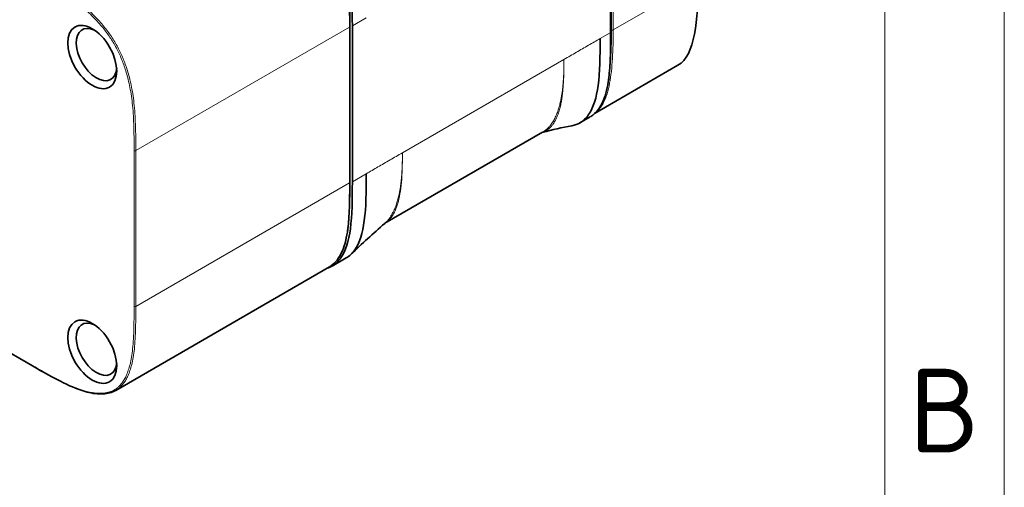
# Model space of a CAD drawing. Header units: millimetres. Extents: x 10 to 830, y 10 to 584.
# Tile 165 of 174: x 748 to 830, y 429 to 468. Entities that reach past the tile are written whole.
import ezdxf

# ---------------------------------------------------------------- set-up
doc = ezdxf.new("R2010")
doc.units = ezdxf.units.MM
doc.header["$LTSCALE"] = 2
for name, color, linetype, lineweight in [('Rahmen (ISO)', 7, 'Continuous', 70), ('Sichtbar (ISO)', 7, 'Continuous', 35), ('Sichtbar schmal (ISO)', 7, 'Continuous', 18)]:
    doc.layers.add(name, color=color, linetype=linetype, lineweight=lineweight)
doc.styles.add('Bezeichnungstext (ISO)', font='isocpeur.ttf')

# ---------------------------------------------------------------- blocks, each defined once
blk = doc.blocks.new('Ränder Basler-A3')
at = {"layer": 'Rahmen (ISO)', "color": 7, "lineweight": 18}
blk.add_line((415, 292), (415, 5), dxfattribs=at)
at = {"layer": 'Rahmen (ISO)', "lineweight": 18}
blk.add_line((410, 287), (410, 10), dxfattribs=at)
at = {"layer": 'Rahmen (ISO)', "insert": (412.5, 217.75), "char_height": 3.5, "attachment_point": 5, "style": 'Bezeichnungstext (ISO)'}
blk.add_mtext('\\fISOCPEUR|b0|i0;{\\H3.5000;B}', dxfattribs=at)

msp = doc.modelspace()

# ---------------------------------------------------------------- linework, layer by layer
at = {"layer": 'Sichtbar (ISO)'}
for p, q in [((797.03048644, 480.18350974), (797.03048644, 467.15173302)), ((686.33979587, 475.1847007), (748.61571667, 439.22968106)), ((775.17983968, 467.60885777), (775.17983968, 454.57708106)), ((775.39908496, 467.67069964), (775.39908496, 454.63892292)), ((802.66684885, 464.38560284), (795.74497021, 460.38925434)), ((792.54702204, 460.38539453), (792.54701294, 460.38539773)), ((794.46455725, 459.56899646), (795.31452466, 460.05972537)), ((795.31453829, 460.05978321), (795.31450302, 460.05976285)), ((778.12688772, 451.16134394), (791.33758078, 458.78854113)), ((778.12688796, 451.16134352), (778.12682276, 451.16130588)), ((773.71241249, 447.5877401), (774.88057795, 448.26218074)), ((755.58552226, 437.1799102), (773.47425592, 447.5079754))]:
    msp.add_line(p, q, dxfattribs=at)
for centre in [(753.62021677, 465.0740068), (753.62021677, 440.41581006)]:
    msp.add_ellipse(centre, major_axis=(-1.45, 2.51147367), ratio=0.5773502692, dxfattribs=at)
for centre in [(753.97377016, 465.27813095), (753.97377016, 440.6199342)]:
    msp.add_ellipse(centre, major_axis=(1.2, -2.07846097), ratio=0.5773502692, start_param=2.4555891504, end_param=6.9691888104, dxfattribs=at)
for points, knots in [([(766.6044503, 482.47246426), (768.0380591, 481.644773), (769.50141715, 480.81850104), (771.33214642, 479.25461023), (771.7615613, 478.84427255), (772.49248582, 478.0298992), (772.80547255, 477.63682996), (773.53270367, 476.57405159), (773.9103969, 475.85124711), (774.47257069, 474.42144456), (774.67240056, 473.69777167), (774.9776928, 472.18370764), (775.06501744, 471.38851312), (775.17755807, 469.59255254), (775.17984478, 468.59889785), (775.17983968, 467.6088576)], [0, 0, 0, 0, 0.6081558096, 0.6081558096, 0.7977586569, 0.7977586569, 0.9499148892, 0.9499148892, 1.186298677, 1.186298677, 1.4206892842, 1.4206892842, 1.6940305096, 1.6940305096, 2.0577461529, 2.0577461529, 2.0577461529, 2.0577461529]), ([(766.7676296, 482.63141529), (768.07991959, 481.8737643), (769.2260854, 481.19679689), (770.25069372, 480.4318139), (771.19940441, 479.72349684), (772.04389931, 478.93972073), (772.7546306, 478.05972918), (773.10999624, 477.6197334), (773.43192099, 477.15568377), (773.71410462, 476.66655209), (773.99210959, 476.18466362), (774.23154173, 475.67843045), (774.43387296, 475.15288526), (774.83853541, 474.10179488), (775.0947942, 472.97345642), (775.23420048, 471.79083921), (775.38509902, 470.51073043), (775.39908496, 469.16702484), (775.39908496, 467.67069964)], [0, 0, 0, 0, 0.2107649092, 0.2107649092, 0.2107649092, 0.4059174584, 0.4059174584, 0.4059174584, 0.503493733, 0.503493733, 0.503493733, 0.59962507, 0.59962507, 0.59962507, 0.7918877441, 0.7918877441, 0.7918877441, 1, 1, 1, 1]), ([(804.35510765, 471.43858571), (804.35510765, 468.11435597), (804.10714557, 465.21960967), (802.6687723, 464.38671498), (802.66813138, 464.38634386), (802.66749023, 464.38597314), (802.66684885, 464.38560284)], [0, 0, 0, 0, 0.5, 0.5, 0.5, 0.50022279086, 0.50022279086, 0.50022279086, 0.50022279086]), ([(797.03048644, 467.15173306), (797.03048777, 465.81268926), (797.03394998, 464.46231246), (796.77836943, 462.5779522), (796.63783209, 461.95784784), (796.2913889, 461.13396525), (796.14462351, 460.86895024), (795.79696299, 460.42044344), (795.59576005, 460.23255842), (795.36767037, 460.09153643)], [0, 0, 0, 0, 0.4919289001, 0.4919289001, 0.751583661, 0.751583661, 0.8908547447, 0.8908547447, 1.025565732, 1.025565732, 1.025565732, 1.025565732]), ([(796.15122971, 466.62017928), (796.15122971, 465.12385407), (796.12432299, 462.56984713), (795.46255076, 460.42013276), (794.56529742, 459.55912221), (794.02912681, 459.36797173), (793.78075848, 459.32137792)], [0, 0, 0, 0, 0.2081122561, 0.40037493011, 0.49650626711, 0.56835697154, 0.56835697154, 0.56835697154, 0.56835697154]), ([(776.56725042, 455.31336356), (776.56725042, 453.81703836), (776.55326448, 452.48948234), (776.40236595, 451.38361618), (776.26295966, 450.36197147), (776.00670087, 449.52953518), (775.60203842, 448.94570876), (775.39970719, 448.65379554), (775.16027505, 448.4240348), (774.88227008, 448.26315881), (774.8817062, 448.26283251), (774.88114215, 448.26250648), (774.88057795, 448.26218074)], [0, 0, 0, 0, 0.20811225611, 0.20811225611, 0.20811225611, 0.40037493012, 0.40037493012, 0.40037493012, 0.49650626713, 0.49650626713, 0.49650626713, 0.49670125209, 0.49670125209, 0.49670125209, 0.49670125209]), ([(775.39908496, 454.63892292), (775.39908496, 453.14259772), (775.38509902, 451.8150417), (775.23420048, 450.70917554), (775.0947942, 449.68753083), (774.83853541, 448.85509454), (774.43387296, 448.27126811), (774.23154173, 447.9793549), (773.99210959, 447.74959415), (773.71410462, 447.58871817), (773.58452969, 447.51373572), (773.44657525, 447.4537177), (773.3008513, 447.40786019)], [0, 0, 0, 0, 0.2081122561, 0.2081122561, 0.2081122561, 0.40037493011, 0.40037493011, 0.40037493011, 0.49650626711, 0.49650626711, 0.49650626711, 0.54131198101, 0.54131198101, 0.54131198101, 0.54131198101]), ([(775.17983968, 454.57708106), (775.17983966, 453.24280217), (775.18342692, 451.8972044), (774.9298385, 450.01900769), (774.79046159, 449.40081512), (774.44628181, 448.57919013), (774.30043365, 448.31483753), (773.95503141, 447.8680205), (773.75528692, 447.6810923), (773.52883598, 447.54068607)], [0, 0, 0, 0, 0.4901781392, 0.4901781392, 0.7488290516, 0.7488290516, 0.8875490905, 0.8875490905, 1.0213639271, 1.0213639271, 1.0213639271, 1.0213639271]), ([(755.58578918, 437.18007199), (755.2695191, 436.99747338), (754.9006255, 436.90302121), (754.091128, 436.86106829), (753.63967639, 436.92407704), (752.5392062, 437.20760582), (751.87522814, 437.4836602), (750.34906524, 438.23038773), (749.48147448, 438.72983365), (748.61571663, 439.22968109)], [0, 0, 0, 0, 0.1835502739, 0.1835502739, 0.3834686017, 0.3834686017, 0.6642699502, 0.6642699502, 1.0315358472, 1.0315358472, 1.0315358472, 1.0315358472])]:
    msp.add_open_spline(points, degree=3, knots=knots, dxfattribs=at)
for points in [[(793.78075848, 459.32137792), (792.96843806, 459.16898687), (792.14916289, 458.99057411), (791.30308255, 458.76862357)], [(778.10839021, 451.14896951), (777.15159642, 450.31374045), (776.20387014, 449.44681642), (775.27399894, 448.55859946)], [(778.10838893, 451.14897097), (778.10863116, 451.14918228), (778.10887331, 451.1493936), (778.10911537, 451.14960494)], [(778.12682276, 451.16130588), (778.11790562, 451.15615759), (778.11130193, 451.15134204), (778.10935042, 451.1498082)]]:
    msp.add_open_spline(points, degree=3, dxfattribs=at)
at = {"layer": 'Sichtbar schmal (ISO)'}
for p, q in [((797.00119712, 480.14268491), (797.00119712, 467.11090819)), ((797.10726314, 480.28532618), (797.10726314, 467.3356904)), ((797.24868449, 480.28532616), (797.24868449, 467.3356904)), ((686.3190852, 475.23047841), (748.595006, 439.27545877)), ((797.24868449, 467.33569039), (804.35510765, 471.43858572)), ((775.15055036, 467.56803294), (757.26181669, 457.23996776)), ((775.15055036, 467.56803294), (775.15055036, 454.53625622)), ((776.56724985, 468.34513996), (775.39908496, 467.67069964)), ((797.00119712, 467.11090819), (796.15122971, 466.62017928)), ((779.59410438, 457.06089061), (793.12437371, 464.87154841)), ((793.12437371, 464.87154841), (793.12437253, 464.86511072)), ((792.5607474, 460.42102996), (792.56073661, 460.42103369)), ((757.12039533, 444.20819103), (757.12039533, 457.23996775)), ((757.26181669, 444.20819104), (757.26181669, 457.23996776)), ((775.39908496, 454.63892292), (776.56725042, 455.31336356)), ((775.15055036, 454.53625622), (757.26181669, 444.20819104))]:
    msp.add_line(p, q, dxfattribs=at)
for centre, major_axis, start_param, end_param in [((775.07983968, 467.60885777), (0.1, 0), 5.4977871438, 6.2831853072), ((796.93048644, 467.15173302), (0.1, 0), 5.4977871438, 6.2831853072), ((797.17797382, 467.37651523), (-0.1, 0), 0.7853981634, 2.3561944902), ((757.19110601, 457.28079258), (0.1, 0), 3.926990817, 5.4977871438), ((775.07983968, 454.57708106), (0.1, 0), 5.4977871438, 6.2831853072), ((757.19110601, 444.24901586), (0.1, 0), 3.926990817, 5.4977871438), ((748.66571667, 439.3162836), (-0.05, -0.08660254), 5.4977871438, 6.2831853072)]:
    msp.add_ellipse(centre, major_axis=major_axis, ratio=0.5773502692, start_param=start_param, end_param=end_param, dxfattribs=at)
for points, knots in [([(766.55445033, 482.46751136), (766.85709424, 482.29278049), (767.15060768, 482.12250166), (767.43575215, 481.9545013), (767.71050642, 481.79262261), (767.97748853, 481.63285891), (768.23731496, 481.47328632), (768.48865055, 481.3189284), (768.73328719, 481.16475166), (768.97166552, 481.00908674), (769.1975061, 480.86160917), (769.41772606, 480.71279981), (769.63255753, 480.56127091), (769.83595369, 480.41780779), (770.0345156, 480.27191987), (770.22826099, 480.12282613), (770.41485829, 479.97923309), (770.59698132, 479.83268127), (770.77459176, 479.68293059), (770.94332613, 479.5406637), (771.10798689, 479.39551059), (771.26844569, 479.24723817), (771.41634751, 479.11056907), (771.56067948, 478.97125183), (771.70126694, 478.82917515), (771.83051687, 478.6985561), (771.95660234, 478.56560587), (772.07933236, 478.43029862), (772.19307477, 478.30490002), (772.30393572, 478.17747777), (772.41173061, 478.04808204), (772.51275311, 477.92681581), (772.61106067, 477.80384993), (772.70665499, 477.67901748), (772.80164298, 477.55497679), (772.89394255, 477.42910508), (772.98344966, 477.30133495), (773.07675186, 477.16814738), (773.16702141, 477.03289706), (773.25409891, 476.8955481), (773.34225687, 476.7564949), (773.42712778, 476.61532004), (773.50856425, 476.47203737), (773.58737395, 476.33337633), (773.66300514, 476.192669), (773.7354751, 476.05009757), (773.80652951, 475.91031096), (773.87454465, 475.76873108), (773.93956301, 475.62545035), (774.00779407, 475.47508981), (774.07272498, 475.32285468), (774.13441476, 475.16881555), (774.20097381, 475.00261789), (774.26378392, 474.83425557), (774.32295598, 474.6637791), (774.386188, 474.48160574), (774.44522827, 474.29710409), (774.50018648, 474.11054887), (774.55930116, 473.9098845), (774.61369101, 473.70684496), (774.66354669, 473.50163841), (774.71743695, 473.2798255), (774.76602666, 473.05548242), (774.80961179, 472.82870408), (774.85688121, 472.58275589), (774.89826334, 472.3339452), (774.93403706, 472.08225945), (774.97275555, 471.80985582), (775.00489249, 471.53407111), (775.03124597, 471.25467194), (775.05946259, 470.95551977), (775.08102673, 470.6522711), (775.09753686, 470.34403544), (775.11462304, 470.02504548), (775.12630122, 469.70072022), (775.1342338, 469.36982643), (775.14171788, 469.05764116), (775.14587842, 468.73960798), (775.1481184, 468.41453981), (775.15002583, 468.13773234), (775.15055185, 467.85581842), (775.15055036, 467.56803294)], [0.00000000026, 0.00000000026, 0.00000000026, 0.00000000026, 0.04861595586, 0.04861595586, 0.04861595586, 0.09546042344, 0.09546042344, 0.09546042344, 0.14077406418, 0.14077406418, 0.14077406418, 0.18370438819, 0.18370438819, 0.18370438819, 0.22434956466, 0.22434956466, 0.22434956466, 0.26349516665, 0.26349516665, 0.26349516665, 0.30068446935, 0.30068446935, 0.30068446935, 0.33496345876, 0.33496345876, 0.33496345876, 0.36647805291, 0.36647805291, 0.36647805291, 0.39568480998, 0.39568480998, 0.39568480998, 0.42305660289, 0.42305660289, 0.42305660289, 0.45025478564, 0.45025478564, 0.45025478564, 0.47860616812, 0.47860616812, 0.47860616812, 0.50730933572, 0.50730933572, 0.50730933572, 0.53508667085, 0.53508667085, 0.53508667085, 0.56232143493, 0.56232143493, 0.56232143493, 0.59090192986, 0.59090192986, 0.59090192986, 0.621738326, 0.621738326, 0.621738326, 0.65469049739, 0.65469049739, 0.65469049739, 0.6901348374, 0.6901348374, 0.6901348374, 0.72844751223, 0.72844751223, 0.72844751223, 0.76999880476, 0.76999880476, 0.76999880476, 0.81497045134, 0.81497045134, 0.81497045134, 0.86312150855, 0.86312150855, 0.86312150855, 0.91295254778, 0.91295254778, 0.91295254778, 0.95996617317, 0.95996617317, 0.95996617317, 1, 1, 1, 1]), ([(757.12039533, 457.23996775), (757.12039533, 457.43732988), (757.12019602, 457.65058675), (757.11913745, 457.88102176), (757.11807889, 458.11145677), (757.11618126, 458.35905871), (757.11221698, 458.62183364), (757.10825269, 458.88460858), (757.10228244, 459.16252175), (757.09196466, 459.45560976), (757.08164688, 459.74869776), (757.0668345, 460.0570384), (757.04675747, 460.35516109), (757.02668043, 460.65328378), (757.00138132, 460.94117064), (756.9710673, 461.21533627), (756.94075327, 461.48950189), (756.90546077, 461.74992935), (756.86602243, 461.99800358), (756.82658409, 462.2460778), (756.78299131, 462.48180171), (756.73635242, 462.70530519), (756.68971353, 462.92880868), (756.64004034, 463.14008888), (756.58806323, 463.34078159), (756.53608613, 463.54147429), (756.48180874, 463.73157852), (756.42562757, 463.91292427), (756.3694464, 464.09427001), (756.31136117, 464.26685797), (756.25186732, 464.43158581), (756.19237348, 464.59631365), (756.13150755, 464.75318372), (756.06812276, 464.90650093), (756.00473797, 465.05981815), (755.93886808, 465.20958514), (755.8673817, 465.36202955), (755.79589533, 465.51447396), (755.71873121, 465.6695746), (755.63613526, 465.82497189), (755.55353931, 465.98036918), (755.46546714, 466.13605016), (755.37557751, 466.28566948), (755.28568788, 466.4352888), (755.19403985, 466.57888796), (755.10104745, 466.71745143), (755.00805505, 466.85601489), (754.91375792, 466.98957272), (754.81333747, 467.12503652), (754.71291701, 467.26050032), (754.60634434, 467.39783235), (754.49116086, 467.53888889), (754.37597738, 467.67994544), (754.25216279, 467.82470393), (754.11996173, 467.97153958), (753.98776067, 468.11837523), (753.84719832, 468.26733267), (753.69576084, 468.41961866), (753.54432336, 468.57190465), (753.38199593, 468.72748892), (753.21100593, 468.88316435), (753.04001593, 469.03883979), (752.8604009, 469.19472822), (752.66480882, 469.35573578), (752.46921674, 469.51674334), (752.25761227, 469.68266385), (752.0371355, 469.84661312), (751.81665873, 470.01056238), (751.58728936, 470.17246061), (751.36955147, 470.3204647), (751.15181357, 470.46846878), (750.94572373, 470.60276967), (750.75468208, 470.72456126), (750.56364043, 470.84635284), (750.38764621, 470.95559341), (750.22269689, 471.05653545), (750.05774756, 471.15747748), (749.903842, 471.25008767), (749.75829281, 471.33686558), (749.61274361, 471.42364348), (749.47555056, 471.50457708), (749.34399507, 471.58173285), (749.21243958, 471.65888861), (749.08652162, 471.73226255), (748.96214523, 471.80447469), (748.83776885, 471.87668683), (748.71493403, 471.94773119), (748.59500601, 472.01697166)], [0.00000000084, 0.00000000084, 0.00000000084, 0.00000000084, 0.03448275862, 0.03448275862, 0.03448275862, 0.06896551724, 0.06896551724, 0.06896551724, 0.10344827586, 0.10344827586, 0.10344827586, 0.13793103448, 0.13793103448, 0.13793103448, 0.1724137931, 0.1724137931, 0.1724137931, 0.20689655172, 0.20689655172, 0.20689655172, 0.24137931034, 0.24137931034, 0.24137931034, 0.27586206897, 0.27586206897, 0.27586206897, 0.31034482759, 0.31034482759, 0.31034482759, 0.34482758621, 0.34482758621, 0.34482758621, 0.37931034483, 0.37931034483, 0.37931034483, 0.41379310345, 0.41379310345, 0.41379310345, 0.44827586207, 0.44827586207, 0.44827586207, 0.48275862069, 0.48275862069, 0.48275862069, 0.51724137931, 0.51724137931, 0.51724137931, 0.55172413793, 0.55172413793, 0.55172413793, 0.58620689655, 0.58620689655, 0.58620689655, 0.62068965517, 0.62068965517, 0.62068965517, 0.65517241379, 0.65517241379, 0.65517241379, 0.68965517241, 0.68965517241, 0.68965517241, 0.72413793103, 0.72413793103, 0.72413793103, 0.75862068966, 0.75862068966, 0.75862068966, 0.79310344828, 0.79310344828, 0.79310344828, 0.8275862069, 0.8275862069, 0.8275862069, 0.86206896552, 0.86206896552, 0.86206896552, 0.89655172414, 0.89655172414, 0.89655172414, 0.93103448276, 0.93103448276, 0.93103448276, 0.96551724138, 0.96551724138, 0.96551724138, 1, 1, 1, 1]), ([(757.26181669, 457.23996776), (757.26181669, 457.45702887), (757.26151929, 457.67074862), (757.26055444, 457.88145743), (757.25940336, 458.13283699), (757.25729726, 458.37993369), (757.25361047, 458.62329073), (757.24931729, 458.90667423), (757.24287119, 459.1849905), (757.23327263, 459.45904033), (757.22255663, 459.76499478), (757.20789888, 460.06563358), (757.18791494, 460.36190796), (757.16819722, 460.65423536), (757.14329049, 460.94230717), (757.11183178, 461.22674084), (757.08242029, 461.49266453), (757.04730497, 461.75537991), (757.00603734, 462.01499229), (756.96781656, 462.25543714), (756.92432224, 462.49321912), (756.87525584, 462.72833213), (756.83012534, 462.94458535), (756.78028257, 463.15857879), (756.72547979, 463.37017863), (756.67497015, 463.56520218), (756.62024918, 463.75819151), (756.56116163, 463.94893001), (756.50627583, 464.12610498), (756.44762386, 464.30133741), (756.38512808, 464.47435744), (756.32640274, 464.63693896), (756.26431662, 464.79749818), (756.19872915, 464.95612135), (756.13417641, 465.11224202), (756.06623713, 465.26647337), (755.99485503, 465.41873396), (755.92027996, 465.57780527), (755.84194829, 465.73472727), (755.75978502, 465.88933503), (755.67543769, 466.04805255), (755.58709011, 466.20427488), (755.49472714, 466.35797617), (755.40536401, 466.50668543), (755.31223604, 466.65303382), (755.2155914, 466.79701599), (755.12146133, 466.93725191), (755.02399316, 467.07524361), (754.92333337, 467.21104966), (754.81784351, 467.35337225), (754.70886183, 467.49327665), (754.59644762, 467.63095763), (754.47502558, 467.7796711), (754.34955149, 467.9258356), (754.22030497, 468.06936437), (754.08148334, 468.22352633), (753.93830855, 468.37464579), (753.7910618, 468.52275805), (753.63244748, 468.68230471), (753.4691076, 468.83835922), (753.30128172, 468.99109588), (753.12264331, 469.15367292), (752.93892294, 469.31248715), (752.75025066, 469.46785483), (752.54529677, 469.63663008), (752.33450033, 469.80133335), (752.11792506, 469.96240802), (751.90001341, 470.1244766), (751.67623636, 470.28286301), (751.44648539, 470.43896536), (751.24533584, 470.57563473), (751.0396133, 470.71055613), (750.82907514, 470.84478842), (750.65458981, 470.95603459), (750.47679849, 471.06681225), (750.29552722, 471.17774621), (750.14291086, 471.271144), (749.98782832, 471.36465505), (749.83015893, 471.45866066), (749.69382301, 471.53994682), (749.55555305, 471.62160398), (749.41526551, 471.7038813), (749.28950434, 471.77763905), (749.16212183, 471.85189578), (749.03305522, 471.92683244), (748.91210555, 471.99705636), (748.78967695, 472.06787766), (748.66571667, 472.13944616)], [0, 0, 0, 0, 0.03019527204, 0.03019527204, 0.03019527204, 0.06621879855, 0.06621879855, 0.06621879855, 0.10816734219, 0.10816734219, 0.10816734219, 0.1549994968, 0.1549994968, 0.1549994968, 0.20120775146, 0.20120775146, 0.20120775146, 0.24440892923, 0.24440892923, 0.24440892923, 0.28442050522, 0.28442050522, 0.28442050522, 0.32122252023, 0.32122252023, 0.32122252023, 0.35514154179, 0.35514154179, 0.35514154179, 0.38664856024, 0.38664856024, 0.38664856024, 0.41625472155, 0.41625472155, 0.41625472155, 0.44539380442, 0.44539380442, 0.44539380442, 0.47583629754, 0.47583629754, 0.47583629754, 0.50708800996, 0.50708800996, 0.50708800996, 0.53732470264, 0.53732470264, 0.53732470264, 0.56677467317, 0.56677467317, 0.56677467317, 0.59763777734, 0.59763777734, 0.59763777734, 0.63097396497, 0.63097396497, 0.63097396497, 0.66677983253, 0.66677983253, 0.66677983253, 0.70534994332, 0.70534994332, 0.70534994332, 0.74640501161, 0.74640501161, 0.74640501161, 0.79100295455, 0.79100295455, 0.79100295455, 0.83587608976, 0.83587608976, 0.83587608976, 0.8751630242, 0.8751630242, 0.8751630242, 0.90772241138, 0.90772241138, 0.90772241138, 0.93513489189, 0.93513489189, 0.93513489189, 0.95883832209, 0.95883832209, 0.95883832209, 0.98008733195, 0.98008733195, 0.98008733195, 0.99999999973, 0.99999999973, 0.99999999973, 0.99999999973]), ([(797.00119712, 467.11090819), (797.00119735, 466.88639604), (797.00053098, 466.40141783), (796.9935326, 465.63099923), (796.97203584, 464.79487404), (796.92540843, 463.9628605), (796.84634443, 463.19894635), (796.73607214, 462.54211201), (796.60112646, 461.98837209), (796.44706664, 461.52594096), (796.27844678, 461.14228613), (796.0977918, 460.82425241), (795.9034185, 460.55715898), (795.68838923, 460.32775613), (795.48868365, 460.16709061), (795.3581356, 460.08495413), (795.31453829, 460.05978321)], [0, 0, 0, 0, 0.03992539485, 0.08629678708, 0.13763559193, 0.19066648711, 0.23894814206, 0.28192398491, 0.3200884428, 0.35392046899, 0.38420064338, 0.41159952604, 0.43690481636, 0.46177663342, 0.48758147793, 0.50009847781, 0.50009847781, 0.50009847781, 0.50009847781]), ([(797.24868449, 467.33569039), (797.24868449, 466.50463296), (797.21238444, 464.90539162), (796.98707555, 462.80246576), (796.53702798, 461.2895948), (796.05733223, 460.65913343), (795.81052588, 460.45635322)], [0, 0, 0, 0, 0.125, 0.25, 0.375, 0.4697981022, 0.4697981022, 0.4697981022, 0.4697981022]), ([(797.10726314, 467.33569039), (797.10726314, 467.05519247), (797.10512628, 466.78474327), (797.1009788, 466.52813665), (797.09683133, 466.27153003), (797.09072908, 466.02873306), (797.08232196, 465.78835038), (797.07391485, 465.54796771), (797.0631923, 465.31000568), (797.04925607, 465.06980691), (797.03531985, 464.82960814), (797.01820815, 464.58714805), (796.99570065, 464.33482537), (796.97319314, 464.08250268), (796.94534796, 463.82027334), (796.90830984, 463.54631044), (796.90322551, 463.5087027), (796.8979717, 463.47087124), (796.8925285, 463.43282389)], [0, 0, 0, 0, 0.03703703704, 0.03703703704, 0.03703703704, 0.07407407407, 0.07407407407, 0.07407407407, 0.11111111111, 0.11111111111, 0.11111111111, 0.14814814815, 0.14814814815, 0.14814814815, 0.18518518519, 0.18518518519, 0.18518518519, 0.19026937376, 0.19026937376, 0.19026937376, 0.19026937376]), ([(793.12437253, 464.86511072), (793.12437423, 464.85882204), (793.12437301, 464.85548354), (793.12437236, 464.85415955), (793.12437172, 464.85283557), (793.12437169, 464.85230306), (793.1243712, 464.8511878), (793.12437047, 464.84951493), (793.12436976, 464.84799506), (793.1243689, 464.84639726), (793.12436833, 464.84533207), (793.12436774, 464.84429288), (793.12436708, 464.8432043), (793.12436642, 464.84211573), (793.12436591, 464.84133133), (793.12436507, 464.84009666), (793.12436424, 464.838862), (793.12436281, 464.83683433), (793.12436138, 464.83489983), (793.12435995, 464.83296532), (793.12435847, 464.83103289), (793.12435683, 464.82899716), (793.12435518, 464.82696143), (793.12435341, 464.82486917), (793.12435147, 464.82270117), (793.12434953, 464.82053317), (793.12434748, 464.81835844), (793.12434514, 464.8160123), (793.1243428, 464.81366616), (793.12434093, 464.81188206), (793.12433785, 464.80911702), (793.12433478, 464.80635199), (793.1243293, 464.80171383), (793.12432355, 464.79737306), (793.1243178, 464.7930323), (793.12431189, 464.78892254), (793.12430531, 464.78468403), (793.12429873, 464.78044553), (793.1242917, 464.7762319), (793.12428415, 464.77199324), (793.1242766, 464.76775458), (793.12426878, 464.76363683), (793.12426005, 464.75930073), (793.12425133, 464.75496463), (793.12424478, 464.75188538), (793.1242339, 464.74702078), (793.12422846, 464.74458848), (793.12422098, 464.7413048), (793.1242114, 464.73734147), (793.12420183, 464.73337815), (793.12419005, 464.72873525), (793.12417843, 464.72437493), (793.1241668, 464.72001461), (793.12415545, 464.71593679), (793.12414343, 464.71178407), (793.1241314, 464.70763134), (793.12411865, 464.70340374), (793.12410545, 464.69919611), (793.12409225, 464.69498848), (793.12407862, 464.69080082), (793.12406447, 464.68661109), (793.12405033, 464.68242136), (793.12403568, 464.67822956), (793.12402049, 464.67402903), (793.12400529, 464.66982851), (793.12398956, 464.66561926), (793.12397346, 464.66144997), (793.12395736, 464.65728067), (793.12394092, 464.65315131), (793.12392338, 464.64887393), (793.12390585, 464.64459654), (793.12388712, 464.64017119), (793.12387023, 464.63630093), (793.12385334, 464.63243067), (793.12383854, 464.62911534), (793.12381724, 464.62446336), (793.12379595, 464.61981138), (793.12376809, 464.61382279), (793.12373032, 464.606174), (793.12369255, 464.59852522), (793.12364426, 464.58921662), (793.12359694, 464.58057286), (793.12354962, 464.57192911), (793.12350396, 464.5639498), (793.12345534, 464.55579588), (793.12340672, 464.54764195), (793.1233549, 464.53931355), (793.12330123, 464.53103408), (793.12324757, 464.52275461), (793.12319211, 464.51452405), (793.12313447, 464.50628769), (793.12307683, 464.49805134), (793.12301699, 464.48980922), (793.1229549, 464.48155693), (793.12289281, 464.47330463), (793.12282846, 464.46504219), (793.12276238, 464.45684199), (793.12269629, 464.4486418), (793.12262856, 464.44050382), (793.12255675, 464.43214311), (793.12248495, 464.42378241), (793.12240878, 464.41519917), (793.12233788, 464.4074605), (793.12226698, 464.39972183), (793.12220218, 464.39282723), (793.12211707, 464.38401482), (793.12203196, 464.3752024), (793.12192678, 464.36447202), (793.1217756, 464.34996053), (793.12162443, 464.33544905), (793.12142394, 464.31715844), (793.12122848, 464.3003361), (793.12103301, 464.28351376), (793.12084593, 464.26815767), (793.12064563, 464.25242009), (793.12044534, 464.2366825), (793.12023074, 464.22056407), (793.12000804, 464.20455801), (793.11978534, 464.18855195), (793.11955483, 464.17265808), (793.1193145, 464.15675164), (793.11907417, 464.14084521), (793.11882396, 464.12492623), (793.11856379, 464.10900279), (793.11830363, 464.09307936), (793.11803346, 464.07715148), (793.11775469, 464.06131327), (793.11747591, 464.04547505), (793.11718877, 464.02972635), (793.11688596, 464.01368488), (793.11658315, 463.9976434), (793.11626371, 463.98130973), (793.11595636, 463.96611946), (793.115649, 463.9509292), (793.11535625, 463.93688077), (793.11500374, 463.92048293), (793.11465123, 463.90408509), (793.11424208, 463.88533595), (793.1136218, 463.85866841), (793.11300151, 463.83200087), (793.11215329, 463.79742532), (793.11132664, 463.76585138), (793.11049999, 463.73427744), (793.109711, 463.70569506), (793.10886121, 463.67635493), (793.10801142, 463.64701479), (793.10709564, 463.6169202), (793.1061414, 463.58707472), (793.10518716, 463.55722925), (793.1041959, 463.52763196), (793.1031575, 463.49802523), (793.1021191, 463.46841851), (793.10103321, 463.43880256), (793.09989962, 463.40922111), (793.09876604, 463.37963966), (793.09758468, 463.35009274), (793.09635773, 463.3206772), (793.09513078, 463.29126166), (793.09385891, 463.26197706), (793.09252158, 463.23240854), (793.09118426, 463.20284002), (793.08977879, 463.17298937), (793.0883808, 463.14443039), (793.08698281, 463.1158714), (793.08559899, 463.08859956), (793.08405371, 463.05925173), (793.08250842, 463.02990391), (793.08082318, 462.99846593), (793.07817119, 462.95232271), (793.0755192, 462.90617949), (793.07181773, 462.84538701), (793.0681997, 462.79026115), (793.06458168, 462.7351353), (793.06112371, 462.68562263), (793.05738182, 462.63493205), (793.05363993, 462.58424148), (793.04958935, 462.53239092), (793.04535146, 462.48120607), (793.04111357, 462.43002122), (793.03669531, 462.37949685), (793.03204668, 462.32916748), (793.02739806, 462.2788381), (793.02251717, 462.2287052), (793.01740406, 462.17890208), (793.01229095, 462.12909895), (793.00694601, 462.07962527), (793.00135867, 462.03049721), (792.99577134, 461.98136915), (792.98994211, 461.93258633), (792.98384407, 461.88404174), (792.97774603, 461.83549716), (792.97137674, 461.78719289), (792.96479224, 461.73962609), (792.95820774, 461.6920593), (792.95141233, 461.64522589), (792.94431561, 461.59855777), (792.93721889, 461.55188965), (792.92987165, 461.5053452), (792.92040425, 461.44891513), (792.91093685, 461.39248505), (792.89922415, 461.326277), (792.88704096, 461.26210489), (792.8756668, 461.20219416), (792.86396599, 461.1439842), (792.85128131, 461.08462736), (792.85037906, 461.08040537), (792.84947174, 461.07617775), (792.84855908, 461.07194353), (792.83481531, 461.00818046), (792.81985034, 460.94291227), (792.80375687, 460.87735257), (792.7876634, 460.81179287), (792.77045094, 460.74593144), (792.75194776, 460.67977308), (792.73344459, 460.61361472), (792.71364802, 460.54716265), (792.6924643, 460.48076775), (792.67128057, 460.41437286), (792.64871045, 460.34803391), (792.6246335, 460.28203035), (792.60055655, 460.21602679), (792.57497247, 460.15036006), (792.54778094, 460.08539274), (792.5205894, 460.02042542), (792.49179059, 459.95615277), (792.46123459, 459.89283238), (792.43067858, 459.82951198), (792.39839502, 459.76712124), (792.3632875, 459.70462057), (792.32817998, 459.6421199), (792.28983946, 459.58007548), (792.2652341, 459.54214045), (792.24062873, 459.50420542), (792.23035727, 459.48944567), (792.21392196, 459.46596496), (792.19748666, 459.44248425), (792.17457501, 459.41079268), (792.15184482, 459.38107841), (792.12911463, 459.35136415), (792.10667537, 459.32343354), (792.08257644, 459.29496635), (792.0584775, 459.26649916), (792.03268841, 459.23755506), (792.0056507, 459.20904164), (791.97861298, 459.18052822), (791.95033512, 459.15242708), (791.92058336, 459.1248529), (791.91018578, 459.11521634), (791.89960766, 459.10564461), (791.88884819, 459.09615342), (791.86882035, 459.07848639), (791.84816403, 459.06109877), (791.82687749, 459.04407453), (791.79415528, 459.01790442), (791.75994716, 458.99259004), (791.72405609, 458.96830474), (791.68816503, 458.94401943), (791.65058205, 458.92077767), (791.61166833, 458.89905312), (791.57275461, 458.87732857), (791.53254738, 458.85704521), (791.48871059, 458.83758666), (791.4448738, 458.81812811), (791.39722101, 458.80002144), (791.36178809, 458.78798021), (791.33953622, 458.78041831), (791.32219488, 458.77493463), (791.30567049, 458.77005147)], [0, 0, 0, 0, 0.01515151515, 0.01515151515, 0.01515151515, 0.0303030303, 0.0303030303, 0.0303030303, 0.05303030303, 0.05303030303, 0.05303030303, 0.06818181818, 0.06818181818, 0.06818181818, 0.08333333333, 0.08333333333, 0.08333333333, 0.09848484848, 0.09848484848, 0.09848484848, 0.11363636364, 0.11363636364, 0.11363636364, 0.12878787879, 0.12878787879, 0.12878787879, 0.14393939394, 0.14393939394, 0.14393939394, 0.15909090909, 0.15909090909, 0.15909090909, 0.17424242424, 0.17424242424, 0.17424242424, 0.18939393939, 0.18939393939, 0.18939393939, 0.20454545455, 0.20454545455, 0.20454545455, 0.2196969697, 0.2196969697, 0.2196969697, 0.23484848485, 0.23484848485, 0.23484848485, 0.24242424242, 0.24242424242, 0.24242424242, 0.25, 0.25, 0.25, 0.25757575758, 0.25757575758, 0.25757575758, 0.26515151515, 0.26515151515, 0.26515151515, 0.27272727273, 0.27272727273, 0.27272727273, 0.2803030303, 0.2803030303, 0.2803030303, 0.28787878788, 0.28787878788, 0.28787878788, 0.29545454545, 0.29545454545, 0.29545454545, 0.30303030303, 0.30303030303, 0.30303030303, 0.31060606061, 0.31060606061, 0.31060606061, 0.31818181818, 0.31818181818, 0.31818181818, 0.32575757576, 0.32575757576, 0.32575757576, 0.33333333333, 0.33333333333, 0.33333333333, 0.34090909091, 0.34090909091, 0.34090909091, 0.34848484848, 0.34848484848, 0.34848484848, 0.35606060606, 0.35606060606, 0.35606060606, 0.36363636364, 0.36363636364, 0.36363636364, 0.37121212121, 0.37121212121, 0.37121212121, 0.37878787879, 0.37878787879, 0.37878787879, 0.38636363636, 0.38636363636, 0.38636363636, 0.39393939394, 0.39393939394, 0.39393939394, 0.40151515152, 0.40151515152, 0.40151515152, 0.40909090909, 0.40909090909, 0.40909090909, 0.41666666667, 0.41666666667, 0.41666666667, 0.42424242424, 0.42424242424, 0.42424242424, 0.43181818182, 0.43181818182, 0.43181818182, 0.43939393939, 0.43939393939, 0.43939393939, 0.44696969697, 0.44696969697, 0.44696969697, 0.45454545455, 0.45454545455, 0.45454545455, 0.46212121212, 0.46212121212, 0.46212121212, 0.4696969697, 0.4696969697, 0.4696969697, 0.47727272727, 0.47727272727, 0.47727272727, 0.48484848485, 0.48484848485, 0.48484848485, 0.49242424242, 0.49242424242, 0.49242424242, 0.5, 0.5, 0.5, 0.50757575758, 0.50757575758, 0.50757575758, 0.51515151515, 0.51515151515, 0.51515151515, 0.52272727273, 0.52272727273, 0.52272727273, 0.5303030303, 0.5303030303, 0.5303030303, 0.53787878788, 0.53787878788, 0.53787878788, 0.54545454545, 0.54545454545, 0.54545454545, 0.55303030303, 0.55303030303, 0.55303030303, 0.56060606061, 0.56060606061, 0.56060606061, 0.56818181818, 0.56818181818, 0.56818181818, 0.57575757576, 0.57575757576, 0.57575757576, 0.58333333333, 0.58333333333, 0.58333333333, 0.59090909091, 0.59090909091, 0.59090909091, 0.59848484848, 0.59848484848, 0.59848484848, 0.60606060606, 0.60606060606, 0.60606060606, 0.61363636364, 0.61363636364, 0.61363636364, 0.62121212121, 0.62121212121, 0.62121212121, 0.62878787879, 0.62878787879, 0.62878787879, 0.63586056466, 0.63586056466, 0.63586056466, 0.63636363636, 0.63636363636, 0.63636363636, 0.64393939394, 0.64393939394, 0.64393939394, 0.65151515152, 0.65151515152, 0.65151515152, 0.65909090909, 0.65909090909, 0.65909090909, 0.66666666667, 0.66666666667, 0.66666666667, 0.67424242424, 0.67424242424, 0.67424242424, 0.68181818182, 0.68181818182, 0.68181818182, 0.68939393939, 0.68939393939, 0.68939393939, 0.69696969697, 0.69696969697, 0.69696969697, 0.70454545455, 0.70454545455, 0.70454545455, 0.71212121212, 0.71212121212, 0.71212121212, 0.7196969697, 0.7196969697, 0.7196969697, 0.72727272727, 0.72727272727, 0.72727272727, 0.73484848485, 0.73484848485, 0.73484848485, 0.73749604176, 0.73749604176, 0.73749604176, 0.74242424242, 0.74242424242, 0.74242424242, 0.75, 0.75, 0.75, 0.75757575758, 0.75757575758, 0.75757575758, 0.76515151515, 0.76515151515, 0.76515151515, 0.77272727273, 0.77272727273, 0.77272727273, 0.77748484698, 0.77748484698, 0.77748484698, 0.77748484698]), ([(791.3375601, 458.78857681), (791.35151318, 458.79661939), (791.4047695, 458.82816982), (791.49355022, 458.88676198), (791.60133397, 458.96861237), (791.70312401, 459.05665434), (791.79977985, 459.15096131), (791.88926829, 459.24759188), (791.97982182, 459.35770198), (792.0415331, 459.43628451), (792.18504741, 459.64565314), (792.29266882, 459.83165534), (792.39607996, 460.03226466), (792.48749934, 460.23487369), (792.569753, 460.44069977), (792.64275256, 460.64697756), (792.70750803, 460.85377917), (792.76357401, 461.05450351), (792.81522906, 461.26706295), (792.84960211, 461.41858334), (792.91733063, 461.77025109), (792.96498044, 462.08112019), (793.00749043, 462.41310153), (793.04173089, 462.74846252), (793.06936354, 463.0908407), (793.09072125, 463.4381968), (793.10644946, 463.79006064), (793.11706744, 464.14558791), (793.12308822, 464.50408049), (793.12435209, 464.74458815), (793.12437183, 464.86511112)], [0.54414329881, 0.54414329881, 0.54414329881, 0.54414329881, 0.55, 0.56666666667, 0.58333333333, 0.6, 0.61666666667, 0.63333333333, 0.65, 0.66666666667, 0.68333333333, 0.7, 0.71666666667, 0.73333333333, 0.75, 0.76666666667, 0.78333333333, 0.8, 0.81666666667, 0.83333333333, 0.85, 0.86666666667, 0.88333333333, 0.9, 0.91666666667, 0.93333333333, 0.95, 0.96666666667, 0.98333333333, 1, 1, 1, 1]), ([(778.10911537, 451.14960494), (778.11026465, 451.15060836), (778.14505205, 451.1810434), (778.20997677, 451.24156379), (778.2972733, 451.33226275), (778.373429, 451.41831105), (778.45055064, 451.51532971), (778.48567466, 451.55859767), (778.64118267, 451.78385503), (778.74882357, 451.97067624), (778.85451386, 452.17517076), (778.94679869, 452.37956812), (779.02959703, 452.58605693), (779.1027378, 452.79179466), (779.16704705, 452.99498239), (779.22343929, 453.19551097), (779.27144051, 453.38625877), (779.31611406, 453.58720152), (779.34235149, 453.71758644), (779.37094165, 453.86987323), (779.39640055, 454.01917402), (779.42028378, 454.17206465), (779.44225374, 454.32662063), (779.46249849, 454.483462), (779.48098928, 454.64153792), (779.49803158, 454.80394356), (779.51280366, 454.95886787), (779.52865121, 455.14998561), (779.53337062, 455.21394157), (779.54050533, 455.31237076), (779.54644082, 455.40193998), (779.55216016, 455.49424867), (779.55741287, 455.58613517), (779.56228392, 455.67855077), (779.566749, 455.77075734), (779.5708844, 455.86466264), (779.57447225, 455.95328157), (779.57836961, 456.0625557), (779.57942701, 456.09561403), (779.58112463, 456.14917309), (779.58253166, 456.19731396), (779.58389929, 456.24698402), (779.58516163, 456.29630098), (779.58633906, 456.34583495), (779.58742393, 456.39517625), (779.58843432, 456.44538199), (779.58931334, 456.49262202), (779.59027821, 456.55114847), (779.59052467, 456.56777173), (779.59093618, 456.59564484), (779.59127623, 456.62052451), (779.59160841, 456.64622951), (779.5919158, 456.67172675), (779.5922034, 456.69732846), (779.5924691, 456.7228175), (779.59271727, 456.74874892), (779.59293347, 456.7731183), (779.59317199, 456.80338701), (779.59323104, 456.81171268), (779.59333167, 456.82592505), (779.59341466, 456.8385668), (779.59349591, 456.85163739), (779.59357116, 456.86459614), (779.59364165, 456.87760614), (779.59370682, 456.89055555), (779.59376774, 456.90372853), (779.59382082, 456.91610015), (779.59387946, 456.93148579), (779.59389373, 456.93564876), (779.59391831, 456.94282217), (779.59393854, 456.9491921), (779.59395837, 456.95578113), (779.59397672, 456.96231279), (779.5939939, 456.96887041), (779.59400978, 456.97539715), (779.59402461, 456.98203699), (779.59403751, 456.98827088), (779.59405174, 456.996031), (779.59405516, 456.99810769), (779.59406109, 457.00170964), (779.59406595, 457.0049052), (779.59407072, 457.00821228), (779.59407512, 457.01149088), (779.59407923, 457.01478316), (779.59408302, 457.01806041), (779.59408654, 457.02139534), (779.5940896, 457.02452583), (779.59409296, 457.02842765), (779.59409375, 457.02945982), (779.59409513, 457.03126305), (779.59409626, 457.03286182), (779.59409736, 457.03451753), (779.59409837, 457.03616011), (779.59409931, 457.03780839), (779.59410018, 457.03945713), (779.59410096, 457.04110848), (779.59410167, 457.04275912), (779.59410231, 457.04442012), (779.59410286, 457.04605057), (779.59410333, 457.04769239), (779.59410373, 457.04933435), (779.59410406, 457.05097946), (779.59410431, 457.05262695), (779.59410448, 457.05427684), (779.59410458, 457.05592987), (779.59410459, 457.05758303), (779.59410455, 457.05924763), (779.59410443, 457.06033683), (779.59410438, 457.06089061)], [0.24975638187, 0.24975638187, 0.24975638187, 0.24975638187, 0.25, 0.25714285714, 0.26428571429, 0.27142857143, 0.27857142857, 0.28571428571, 0.29285714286, 0.3, 0.30714285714, 0.31428571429, 0.32142857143, 0.32857142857, 0.33571428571, 0.34285714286, 0.35, 0.35714285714, 0.36428571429, 0.37142857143, 0.37857142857, 0.38571428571, 0.39285714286, 0.4, 0.40714285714, 0.41428571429, 0.42142857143, 0.42857142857, 0.43571428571, 0.44285714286, 0.45, 0.45714285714, 0.46428571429, 0.47142857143, 0.47857142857, 0.48571428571, 0.49285714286, 0.5, 0.50714285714, 0.51428571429, 0.52142857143, 0.52857142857, 0.53571428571, 0.54285714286, 0.55, 0.55714285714, 0.56428571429, 0.57142857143, 0.57857142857, 0.58571428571, 0.59285714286, 0.6, 0.60714285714, 0.61428571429, 0.62142857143, 0.62857142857, 0.63571428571, 0.64285714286, 0.65, 0.65714285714, 0.66428571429, 0.67142857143, 0.67857142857, 0.68571428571, 0.69285714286, 0.7, 0.70714285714, 0.71428571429, 0.72142857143, 0.72857142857, 0.73571428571, 0.74285714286, 0.75, 0.75714285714, 0.76428571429, 0.77142857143, 0.77857142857, 0.78571428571, 0.79285714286, 0.8, 0.80714285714, 0.81428571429, 0.82142857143, 0.82857142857, 0.83571428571, 0.84285714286, 0.85, 0.85714285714, 0.86428571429, 0.87142857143, 0.87857142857, 0.88571428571, 0.89285714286, 0.9, 0.90714285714, 0.91428571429, 0.92142857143, 0.92857142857, 0.93571428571, 0.94285714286, 0.95, 0.95714285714, 0.96428571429, 0.97142857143, 0.97857142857, 0.98571428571, 0.99285714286, 1, 1, 1, 1]), ([(779.59410438, 457.06089061), (779.59405649, 456.61171144), (779.58440576, 455.76546098), (779.52163615, 454.61099512), (779.4031801, 453.63594137), (779.22636884, 452.84481918), (778.99894918, 452.21581315), (778.73572634, 451.73505408), (778.44875755, 451.38732045), (778.23756369, 451.22562923), (778.12909538, 451.16261812), (778.12688796, 451.16134352)], [0, 0, 0, 0, 0.08071353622, 0.15449934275, 0.22130291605, 0.28147999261, 0.33550591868, 0.38394241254, 0.42756215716, 0.46695169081, 0.46776883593, 0.46776883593, 0.46776883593, 0.46776883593]), ([(775.15055036, 454.53625622), (775.15055035, 454.31919304), (775.15025295, 454.10581469), (775.14928808, 453.89621807), (775.14813697, 453.64616459), (775.14603081, 453.40149687), (775.14234391, 453.16239419), (775.1380506, 452.88396525), (775.13160431, 452.61308969), (775.12200547, 452.35012089), (775.11128923, 452.0565397), (775.09663118, 451.77282577), (775.07664685, 451.49962653), (775.05692894, 451.23006933), (775.03202204, 450.97075936), (775.00056319, 450.72265302), (774.97115162, 450.49069284), (774.93603625, 450.26852708), (774.89476867, 450.05656825), (774.85654791, 449.86025851), (774.81305367, 449.67270088), (774.7639874, 449.49424622), (774.71885702, 449.33010641), (774.66901442, 449.17366756), (774.61421186, 449.02534954), (774.5637024, 448.88865036), (774.50898165, 448.75884817), (774.44989436, 448.63633881), (774.39500877, 448.52254109), (774.33635704, 448.41503464), (774.27386152, 448.314179), (774.21513641, 448.21940806), (774.15305056, 448.13054006), (774.08746337, 448.04765108), (774.02291093, 447.96606982), (773.95497198, 447.89028826), (773.88359024, 447.82045284), (773.80901555, 447.74749362), (773.73068428, 447.68102142), (773.64852144, 447.62128774), (773.59221405, 447.58035137), (773.53412396, 447.54258546), (773.47424668, 447.50800288)], [0, 0, 0, 0, 0.03019556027, 0.03019556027, 0.03019556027, 0.06621954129, 0.06621954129, 0.06621954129, 0.10816854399, 0.10816854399, 0.10816854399, 0.15500086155, 0.15500086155, 0.15500086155, 0.20120885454, 0.20120885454, 0.20120885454, 0.24440974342, 0.24440974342, 0.24440974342, 0.28442107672, 0.28442107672, 0.28442107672, 0.3212228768, 0.3212228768, 0.3212228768, 0.35514171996, 0.35514171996, 0.35514171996, 0.38664859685, 0.38664859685, 0.38664859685, 0.41625463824, 0.41625463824, 0.41625463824, 0.44539359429, 0.44539359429, 0.44539359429, 0.4758359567, 0.4758359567, 0.4758359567, 0.49669855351, 0.49669855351, 0.49669855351, 0.49669855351]), ([(748.59500601, 439.27545877), (748.90195691, 439.09823993), (749.19595402, 438.92938018), (749.47558423, 438.77123463), (749.75521444, 438.61308908), (750.02047777, 438.46562574), (750.27562059, 438.32772256), (750.5307634, 438.18981939), (750.77578462, 438.06151495), (751.00759928, 437.94520802), (751.23941393, 437.8289011), (751.45802463, 437.72456036), (751.66533556, 437.63139193), (751.87264649, 437.5382235), (752.06866063, 437.45618504), (752.25720663, 437.38357587), (752.44575262, 437.3109667), (752.62682273, 437.24783759), (752.7992971, 437.19410759), (752.97177147, 437.14037758), (753.13564907, 437.09606309), (753.28867955, 437.06075123), (753.44171002, 437.02543937), (753.58390513, 436.9990754), (753.71699311, 436.97989789), (753.85008109, 436.96072039), (753.97406005, 436.94873453), (754.0906283, 436.94265475), (754.20719655, 436.93657497), (754.31635553, 436.9363998), (754.41872457, 436.94105997), (754.5210936, 436.94572013), (754.61669207, 436.95516172), (754.70949174, 436.96918865), (754.80229142, 436.98321558), (754.89229233, 437.00182606), (754.98210323, 437.0263521), (755.07191413, 437.05087814), (755.16149038, 437.08141187), (755.24837954, 437.11813564), (755.33526869, 437.1548594), (755.41946028, 437.19780007), (755.49855324, 437.24561203), (755.5776462, 437.29342399), (755.65169027, 437.34602346), (755.72166105, 437.40286148), (755.79163182, 437.45969949), (755.85756646, 437.52071613), (755.92248047, 437.58883178), (755.98739447, 437.65694742), (756.05125358, 437.73220769), (756.11439662, 437.81698876), (756.17753966, 437.90176983), (756.23993284, 437.99611688), (756.30031508, 438.10033012), (756.36069731, 438.20454335), (756.41908885, 438.31859947), (756.47532568, 438.44457609), (756.5315625, 438.57055271), (756.58562729, 438.70846725), (756.6368857, 438.86025428), (756.68814411, 439.0120413), (756.73659245, 439.17770493), (756.78156292, 439.35976498), (756.82653339, 439.54182503), (756.86802622, 439.74028109), (756.90499329, 439.95771153), (756.94196036, 440.17514196), (756.97437877, 440.41156405), (757.00155652, 440.66836181), (757.02873426, 440.92515958), (757.05064554, 441.20235146), (757.06753898, 441.49849039), (757.08443242, 441.79462932), (757.09627139, 442.10973958), (757.10412056, 442.4274695), (757.11196973, 442.74519943), (757.11588424, 443.06551627), (757.11797823, 443.36511354), (757.12007222, 443.66471081), (757.12039667, 443.94355819), (757.12039533, 444.20819103)], [0, 0, 0, 0, 0.037037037, 0.037037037, 0.037037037, 0.0740740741, 0.0740740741, 0.0740740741, 0.1111111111, 0.1111111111, 0.1111111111, 0.1481481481, 0.1481481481, 0.1481481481, 0.1851851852, 0.1851851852, 0.1851851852, 0.2222222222, 0.2222222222, 0.2222222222, 0.2592592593, 0.2592592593, 0.2592592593, 0.2962962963, 0.2962962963, 0.2962962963, 0.3333333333, 0.3333333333, 0.3333333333, 0.3703703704, 0.3703703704, 0.3703703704, 0.4074074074, 0.4074074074, 0.4074074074, 0.4444444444, 0.4444444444, 0.4444444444, 0.4814814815, 0.4814814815, 0.4814814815, 0.5185185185, 0.5185185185, 0.5185185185, 0.5555555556, 0.5555555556, 0.5555555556, 0.5925925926, 0.5925925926, 0.5925925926, 0.6296296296, 0.6296296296, 0.6296296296, 0.6666666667, 0.6666666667, 0.6666666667, 0.7037037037, 0.7037037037, 0.7037037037, 0.7407407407, 0.7407407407, 0.7407407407, 0.7777777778, 0.7777777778, 0.7777777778, 0.8148148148, 0.8148148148, 0.8148148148, 0.8518518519, 0.8518518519, 0.8518518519, 0.8888888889, 0.8888888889, 0.8888888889, 0.9259259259, 0.9259259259, 0.9259259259, 0.962962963, 0.962962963, 0.962962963, 1, 1, 1, 1]), ([(755.58578691, 437.18006991), (755.59720437, 437.18666219), (755.60855627, 437.19337071), (755.6198422, 437.20019588), (755.69865166, 437.2478559), (755.7742826, 437.30123246), (755.8467523, 437.3601234), (755.9178066, 437.41786414), (755.98582162, 437.48090764), (756.05083983, 437.54911238), (756.11907075, 437.62068727), (756.1840015, 437.69794745), (756.24569111, 437.78075419), (756.31224965, 437.87009655), (756.37505928, 437.96593245), (756.43423087, 438.06808333), (756.49746216, 438.17724268), (756.55650176, 438.29357044), (756.61145934, 438.41666525), (756.6705731, 438.54906915), (756.72496213, 438.68930382), (756.77481708, 438.83694096), (756.8287064, 438.99652521), (756.87729532, 439.16475995), (756.92087977, 439.34120854), (756.96814844, 439.53257239), (757.00952996, 439.73359656), (757.04530323, 439.94397157), (757.08402125, 440.17166404), (757.11615789, 440.41033704), (757.1425112, 440.65930243), (757.17072756, 440.92586853), (757.19229163, 441.2042124), (757.20880181, 441.49337883), (757.22588813, 441.79263617), (757.2375665, 442.10347325), (757.24549928, 442.42520374), (757.25298372, 442.7287506), (757.25714447, 443.04198335), (757.25938457, 443.36446903), (757.26129213, 443.63908139), (757.26181819, 443.92039569), (757.26181669, 444.20819104)], [0.5033328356, 0.5033328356, 0.5033328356, 0.5033328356, 0.50731070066, 0.50731070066, 0.50731070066, 0.53508805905, 0.53508805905, 0.53508805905, 0.56232290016, 0.56232290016, 0.56232290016, 0.59090347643, 0.59090347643, 0.59090347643, 0.62173981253, 0.62173981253, 0.62173981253, 0.65469180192, 0.65469180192, 0.65469180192, 0.69013579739, 0.69013579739, 0.69013579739, 0.72844799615, 0.72844799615, 0.72844799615, 0.76999874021, 0.76999874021, 0.76999874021, 0.81496982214, 0.81496982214, 0.81496982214, 0.86312015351, 0.86312015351, 0.86312015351, 0.91295076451, 0.91295076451, 0.91295076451, 0.95996503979, 0.95996503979, 0.95996503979, 1, 1, 1, 1])]:
    msp.add_open_spline(points, degree=3, knots=knots, dxfattribs=at)
for points in [[(793.12437371, 464.87154842), (793.47599131, 465.0744515), (794.16902537, 465.47449145), (795.177983, 466.05521684), (795.83021465, 466.43355381), (796.15122971, 466.62017928)], [(776.56725042, 455.31336356), (776.88818701, 455.49741389), (777.54031391, 455.8722888), (778.5492695, 456.45726498), (779.24240862, 456.85767613), (779.59410438, 457.06089061)]]:
    msp.add_open_spline(points, degree=3, dxfattribs=at)

# ---------------------------------------------------------------- block references
at = {"xscale": 2, "yscale": 2, "zscale": 2}
msp.add_blockref('Ränder Basler-A3', (0, 0), dxfattribs=at)

doc.saveas('drawing.dxf')
